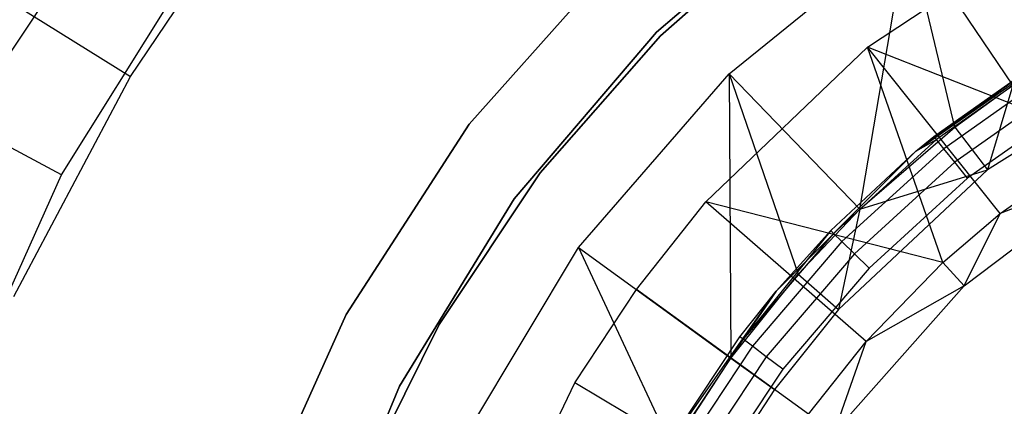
# Model space of a CAD drawing. Extents: x -91 to 92, y -91 to 92.
# Tile 107 of 256: x -30 to -12, y 12 to 19. Entities that reach past the tile are written whole.
import ezdxf

# ---------------------------------------------------------------- set-up
doc = ezdxf.new("R2010")
doc.units = 0
doc.header["$LTSCALE"] = 25.4
doc.layers.get('0').update_dxf_attribs({"linetype": 'CONTINUOUS'})

# ---------------------------------------------------------------- blocks, each defined once
blk = doc.blocks.new('NL2500012258_STL_2')
at = {"color": 0}
for p, q in [((61.847, 17.675, 147.182), (64.416, 21.52, 147.182)), ((61.847, 17.675, 147.182), (64.416, 21.52, 147.182)), ((74.076, 18.379, 1717), (77.179, 21.028, 1717)), ((77.179, 21.028, 1641), (74.076, 18.379, 1641)), ((77.179, 21.028, 1641), (74.076, 18.379, 1641)), ((74.076, 18.379, 1717), (77.179, 21.028, 1717)), ((76.694, 20.542, 1644), (74.147, 18.308, 1644)), ((74.147, 18.308, 1643), (76.694, 20.542, 1643)), ((76.694, 20.542, 1644), (74.147, 18.308, 1644)), ((74.147, 18.308, 1643), (76.694, 20.542, 1643)), ((77.995, 18.095, 177.5), (81.459, 20.387, 177.5)), ((77.995, 18.095, 177.5), (81.459, 20.387, 177.5)), ((60.053, 20.197, 172.5), (64.296, 17.552, 177.5)), ((60.053, 20.197, 172.5), (64.296, 17.552, 177.5)), ((75.423, 17.6, 179), (78.739, 20.291, 179)), ((75.423, 17.6, 179), (78.739, 20.291, 179)), ((77.857, 15.085, 182.5), (78.739, 20.291, 179)), ((77.857, 15.085, 182.5), (78.739, 20.291, 179)), ((79.62, 16.61, 182.5), (78.739, 20.291, 179)), ((79.62, 16.61, 182.5), (78.739, 20.291, 179)), ((80.7, 17.391, 182.5), (78.739, 20.291, 179)), ((80.7, 17.391, 182.5), (78.739, 20.291, 179)), ((73.392, 19.808, 1717), (70.59, 16.665, 1717)), ((70.59, 16.665, 1641), (73.392, 19.808, 1641)), ((73.392, 19.808, 1717), (70.59, 16.665, 1717)), ((70.59, 16.665, 1641), (73.392, 19.808, 1641)), ((63.014, 15.726, 179), (65.43, 19.59, 179)), ((63.014, 15.726, 179), (65.43, 19.59, 179)), ((64.296, 17.552, 177.5), (65.59, 19.474, 177.5)), ((64.296, 17.552, 177.5), (65.59, 19.474, 177.5)), ((63.014, 15.726, 179), (57.726, 18.551, 173.005)), ((63.014, 15.726, 179), (57.726, 18.551, 173.005)), ((71.427, 15.276, 1717), (74.076, 18.379, 1717)), ((74.076, 18.379, 1641), (71.427, 15.276, 1641)), ((74.076, 18.379, 1641), (71.427, 15.276, 1641)), ((71.427, 15.276, 1717), (74.076, 18.379, 1717)), ((74.147, 18.308, 1644), (71.913, 15.761, 1644)), ((71.913, 15.761, 1643), (74.147, 18.308, 1643)), ((74.147, 18.308, 1644), (71.913, 15.761, 1644)), ((71.913, 15.761, 1643), (74.147, 18.308, 1643)), ((74.076, 18.379, 1641), (74.076, 18.379, 1717)), ((74.076, 18.379, 1641), (74.076, 18.379, 1717)), ((74.147, 18.308, 1644), (74.147, 18.308, 1643)), ((74.147, 18.308, 1644), (74.147, 18.308, 1643)), ((78.898, 16.164, 164.182), (81.911, 18.273, 164.182)), ((78.898, 16.164, 164.182), (81.911, 18.273, 164.182)), ((74.995, 15.221, 177.5), (77.995, 18.095, 177.5)), ((74.995, 15.221, 177.5), (77.995, 18.095, 177.5)), ((82.402, 16.37, 181.452), (77.995, 18.095, 177.5)), ((80.462, 15.008, 181.452), (77.995, 18.095, 177.5)), ((82.402, 16.37, 181.452), (77.995, 18.095, 177.5)), ((80.462, 15.008, 181.452), (77.995, 18.095, 177.5)), ((79.4, 14.093, 181.452), (77.995, 18.095, 177.5)), ((79.4, 14.093, 181.452), (77.995, 18.095, 177.5)), ((78.898, 16.164, 164.182), (81.353, 17.94, 172.682)), ((78.898, 16.164, 164.182), (81.353, 17.94, 172.682)), ((79.233, 16.439, 172.682), (81.353, 17.94, 172.682)), ((79.233, 16.439, 172.682), (81.353, 17.94, 172.682)), ((81.393, 17.875, 173.065), (79.281, 16.379, 173.065)), ((81.393, 17.875, 173.065), (79.281, 16.379, 173.065)), ((83.447, 17.848, 186), (80.231, 15.819, 186)), ((83.447, 17.848, 186), (80.231, 15.819, 186)), ((72.625, 14.374, 179), (75.423, 17.6, 179)), ((72.625, 14.374, 179), (75.423, 17.6, 179)), ((77.857, 15.085, 182.5), (75.423, 17.6, 179)), ((75.423, 17.6, 179), (76.707, 13.88, 182.5)), ((77.857, 15.085, 182.5), (75.423, 17.6, 179)), ((75.423, 17.6, 179), (76.707, 13.88, 182.5)), ((75.423, 17.6, 179), (75.459, 12.319, 182.5)), ((75.423, 17.6, 179), (75.459, 12.319, 182.5)), ((81.508, 17.691, 173.389), (79.417, 16.21, 173.389)), ((81.508, 17.691, 173.389), (79.417, 16.21, 173.389)), ((62.127, 13.461, 177.5), (64.296, 17.552, 177.5)), ((62.127, 13.461, 177.5), (64.296, 17.552, 177.5)), ((81.678, 17.415, 173.606), (79.62, 15.958, 173.606)), ((81.678, 17.415, 173.606), (79.62, 15.958, 173.606)), ((79.62, 16.61, 182.5), (80.7, 17.391, 182.5)), ((79.62, 16.61, 182.5), (80.7, 17.391, 182.5)), ((80.7, 17.391, 182.5), (80.231, 15.819, 186)), ((80.7, 17.391, 182.5), (80.231, 15.819, 186)), ((81.88, 17.089, 173.682), (79.86, 15.66, 173.682)), ((81.88, 17.089, 173.682), (79.86, 15.66, 173.682)), ((70.59, 16.665, 1717), (68.302, 13.131, 1717)), ((68.302, 13.131, 1641), (70.59, 16.665, 1641)), ((70.59, 16.665, 1717), (68.302, 13.131, 1717)), ((68.302, 13.131, 1641), (70.59, 16.665, 1641)), ((70.59, 16.665, 1717), (70.59, 16.665, 1641)), ((70.59, 16.665, 1717), (70.59, 16.665, 1641)), ((77.857, 15.085, 182.5), (79.62, 16.61, 182.5)), ((77.857, 15.085, 182.5), (79.62, 16.61, 182.5)), ((79.62, 16.61, 182.5), (80.231, 15.819, 186)), ((79.62, 16.61, 182.5), (80.231, 15.819, 186)), ((77.368, 14.635, 173.065), (79.281, 16.379, 173.065)), ((77.368, 14.635, 173.065), (79.281, 16.379, 173.065)), ((78.898, 16.164, 164.182), (79.233, 16.439, 172.682)), ((78.898, 16.164, 172.682), (79.233, 16.439, 172.682)), ((78.898, 16.164, 164.182), (79.233, 16.439, 172.682)), ((78.898, 16.164, 172.682), (79.233, 16.439, 172.682)), ((78.898, 16.164, 172.682), (79.281, 16.379, 173.065)), ((78.898, 16.164, 172.682), (79.281, 16.379, 173.065)), ((79.281, 16.379, 173.065), (79.233, 16.439, 172.682)), ((79.281, 16.379, 173.065), (79.233, 16.439, 172.682)), ((79.417, 16.21, 173.389), (79.281, 16.379, 173.065)), ((79.417, 16.21, 173.389), (79.281, 16.379, 173.065)), ((80.462, 15.008, 181.452), (82.402, 16.37, 181.452)), ((80.462, 15.008, 181.452), (82.402, 16.37, 181.452)), ((76.298, 13.563, 164.182), (78.898, 16.164, 164.182)), ((76.298, 13.563, 164.182), (78.898, 16.164, 164.182)), ((77.313, 14.688, 172.682), (78.898, 16.164, 164.182)), ((77.313, 14.688, 172.682), (78.898, 16.164, 164.182)), ((77.313, 14.688, 172.682), (78.898, 16.164, 172.682)), ((77.313, 14.688, 172.682), (78.898, 16.164, 172.682)), ((77.368, 14.635, 173.065), (78.898, 16.164, 172.682)), ((77.368, 14.635, 173.065), (78.898, 16.164, 172.682)), ((77.523, 14.485, 173.389), (79.417, 16.21, 173.389)), ((77.523, 14.485, 173.389), (79.417, 16.21, 173.389)), ((78.898, 16.164, 172.682), (78.898, 16.164, 164.182)), ((78.898, 16.164, 172.682), (78.898, 16.164, 164.182)), ((79.62, 15.958, 173.606), (79.417, 16.21, 173.389)), ((79.62, 15.958, 173.606), (79.417, 16.21, 173.389)), ((77.756, 14.259, 173.606), (79.62, 15.958, 173.606)), ((77.756, 14.259, 173.606), (79.62, 15.958, 173.606)), ((79.86, 15.66, 173.682), (79.62, 15.958, 173.606)), ((79.86, 15.66, 173.682), (79.62, 15.958, 173.606)), ((71.913, 15.761, 1644), (70.031, 12.944, 1644)), ((70.031, 12.944, 1643), (71.913, 15.761, 1643)), ((71.913, 15.761, 1644), (70.031, 12.944, 1644)), ((70.031, 12.944, 1643), (71.913, 15.761, 1643)), ((71.913, 15.761, 1644), (71.913, 15.761, 1643)), ((71.913, 15.761, 1644), (71.913, 15.761, 1643)), ((80.231, 15.819, 186), (77.458, 13.219, 186)), ((80.231, 15.819, 186), (77.458, 13.219, 186)), ((77.857, 15.085, 182.5), (80.231, 15.819, 186)), ((77.857, 15.085, 182.5), (80.231, 15.819, 186)), ((79.798, 13.664, 183.5), (82.708, 15.872, 183.5)), ((79.798, 13.664, 183.5), (82.708, 15.872, 183.5)), ((82.708, 15.872, 183.5), (80.462, 15.008, 181.452)), ((82.708, 15.872, 183.5), (80.462, 15.008, 181.452)), ((61.146, 11.57, 179), (63.014, 15.726, 179)), ((61.146, 11.57, 179), (63.014, 15.726, 179)), ((79.86, 15.66, 173.682), (78.031, 13.992, 173.682)), ((79.86, 15.66, 173.682), (78.031, 13.992, 173.682)), ((69.295, 11.798, 1717), (71.427, 15.276, 1717)), ((71.427, 15.276, 1641), (69.295, 11.798, 1641)), ((71.427, 15.276, 1641), (69.295, 11.798, 1641)), ((69.295, 11.798, 1717), (71.427, 15.276, 1717)), ((71.427, 15.276, 1641), (71.427, 15.276, 1717)), ((71.427, 15.276, 1641), (71.427, 15.276, 1717)), ((73.701, 13.594, 177.5), (74.995, 15.221, 177.5)), ((73.701, 13.594, 177.5), (74.995, 15.221, 177.5)), ((79.4, 14.093, 181.452), (74.995, 15.221, 177.5)), ((79.4, 14.093, 181.452), (74.995, 15.221, 177.5)), ((77.974, 12.624, 181.452), (74.995, 15.221, 177.5)), ((77.974, 12.624, 181.452), (74.995, 15.221, 177.5)), ((76.707, 13.88, 182.5), (77.857, 15.085, 182.5)), ((76.707, 13.88, 182.5), (77.857, 15.085, 182.5)), ((77.857, 15.085, 182.5), (77.458, 13.219, 186)), ((77.857, 15.085, 182.5), (77.458, 13.219, 186)), ((79.4, 14.093, 181.452), (80.462, 15.008, 181.452)), ((79.4, 14.093, 181.452), (80.462, 15.008, 181.452)), ((79.798, 13.664, 183.5), (80.462, 15.008, 181.452)), ((79.798, 13.664, 183.5), (80.462, 15.008, 181.452)), ((77.313, 14.688, 172.682), (75.684, 12.67, 173.065)), ((77.313, 14.688, 172.682), (75.684, 12.67, 173.065)), ((76.298, 13.563, 164.182), (77.313, 14.688, 172.682)), ((76.298, 13.563, 172.682), (77.313, 14.688, 172.682)), ((76.298, 13.563, 164.182), (77.313, 14.688, 172.682)), ((76.298, 13.563, 172.682), (77.313, 14.688, 172.682)), ((77.313, 14.688, 172.682), (77.368, 14.635, 173.065)), ((77.313, 14.688, 172.682), (77.368, 14.635, 173.065)), ((77.368, 14.635, 173.065), (75.684, 12.67, 173.065)), ((77.368, 14.635, 173.065), (75.684, 12.67, 173.065)), ((77.523, 14.485, 173.389), (75.857, 12.539, 173.389)), ((77.523, 14.485, 173.389), (75.857, 12.539, 173.389)), ((77.523, 14.485, 173.389), (77.368, 14.635, 173.065)), ((77.523, 14.485, 173.389), (77.368, 14.635, 173.065)), ((77.756, 14.259, 173.606), (77.523, 14.485, 173.389)), ((77.756, 14.259, 173.606), (77.523, 14.485, 173.389)), ((70.429, 10.711, 179), (72.625, 14.374, 179)), ((70.429, 10.711, 179), (72.625, 14.374, 179)), ((72.625, 14.374, 179), (75.459, 12.319, 182.5)), ((72.625, 14.374, 179), (75.459, 12.319, 182.5)), ((72.625, 14.374, 179), (74.364, 10.648, 182.5)), ((72.625, 14.374, 179), (74.364, 10.648, 182.5)), ((77.756, 14.259, 173.606), (76.116, 12.344, 173.606)), ((77.756, 14.259, 173.606), (76.116, 12.344, 173.606)), ((78.031, 13.992, 173.682), (77.756, 14.259, 173.606)), ((78.031, 13.992, 173.682), (77.756, 14.259, 173.606)), ((78.031, 13.992, 173.682), (76.421, 12.113, 173.682)), ((78.031, 13.992, 173.682), (76.421, 12.113, 173.682)), ((77.974, 12.624, 181.452), (79.4, 14.093, 181.452)), ((77.974, 12.624, 181.452), (79.4, 14.093, 181.452)), ((79.798, 13.664, 183.5), (79.4, 14.093, 181.452)), ((79.798, 13.664, 183.5), (79.4, 14.093, 181.452)), ((75.459, 12.319, 182.5), (76.707, 13.88, 182.5)), ((75.459, 12.319, 182.5), (76.707, 13.88, 182.5)), ((76.707, 13.88, 182.5), (77.458, 13.219, 186)), ((76.707, 13.88, 182.5), (77.458, 13.219, 186)), ((72.557, 11.858, 177.5), (73.701, 13.594, 177.5)), ((72.557, 11.858, 177.5), (73.701, 13.594, 177.5)), ((76.9, 11.274, 181.452), (73.701, 13.594, 177.5)), ((76.9, 11.274, 181.452), (73.701, 13.594, 177.5)), ((74.188, 10.55, 164.182), (76.298, 13.563, 164.182)), ((74.188, 10.55, 164.182), (76.298, 13.563, 164.182)), ((75.623, 12.716, 172.682), (76.298, 13.563, 164.182)), ((75.623, 12.716, 172.682), (76.298, 13.563, 164.182)), ((75.623, 12.716, 172.682), (76.298, 13.563, 172.682)), ((75.623, 12.716, 172.682), (76.298, 13.563, 172.682)), ((76.298, 13.563, 172.682), (75.684, 12.67, 173.065)), ((76.298, 13.563, 172.682), (75.684, 12.67, 173.065)), ((76.298, 13.563, 172.682), (76.298, 13.563, 164.182)), ((76.298, 13.563, 172.682), (76.298, 13.563, 164.182)), ((77.374, 10.931, 183.5), (79.798, 13.664, 183.5)), ((77.374, 10.931, 183.5), (79.798, 13.664, 183.5)), ((79.798, 13.664, 183.5), (77.974, 12.624, 181.452)), ((79.798, 13.664, 183.5), (77.974, 12.624, 181.452)), ((77.458, 13.219, 186), (76.268, 11.733, 186)), ((77.458, 13.219, 186), (76.268, 11.733, 186)), ((68.302, 13.131, 1717), (66.58, 9.289, 1717)), ((66.58, 9.289, 1641), (68.302, 13.131, 1641)), ((68.302, 13.131, 1717), (66.58, 9.289, 1717)), ((66.58, 9.289, 1641), (68.302, 13.131, 1641)), ((68.302, 13.131, 1717), (68.302, 13.131, 1641)), ((68.302, 13.131, 1717), (68.302, 13.131, 1641)), ((70.031, 12.944, 1644), (68.533, 9.905, 1644)), ((68.533, 9.905, 1643), (70.031, 12.944, 1643)), ((70.031, 12.944, 1644), (68.533, 9.905, 1644)), ((68.533, 9.905, 1643), (70.031, 12.944, 1643)), ((70.031, 12.944, 1644), (70.031, 12.944, 1643)), ((70.031, 12.944, 1644), (70.031, 12.944, 1643)), ((74.188, 10.55, 164.182), (75.623, 12.716, 172.682)), ((74.188, 10.55, 172.682), (75.623, 12.716, 172.682)), ((74.188, 10.55, 164.182), (75.623, 12.716, 172.682)), ((74.188, 10.55, 172.682), (75.623, 12.716, 172.682)), ((75.684, 12.67, 173.065), (74.254, 10.512, 173.065)), ((75.684, 12.67, 173.065), (74.254, 10.512, 173.065)), ((75.684, 12.67, 173.065), (75.623, 12.716, 172.682)), ((75.684, 12.67, 173.065), (75.623, 12.716, 172.682)), ((75.857, 12.539, 173.389), (75.684, 12.67, 173.065)), ((75.857, 12.539, 173.389), (75.684, 12.67, 173.065)), ((75.857, 12.539, 173.389), (74.442, 10.404, 173.389)), ((75.857, 12.539, 173.389), (74.442, 10.404, 173.389)), ((76.116, 12.344, 173.606), (75.857, 12.539, 173.389)), ((76.116, 12.344, 173.606), (75.857, 12.539, 173.389)), ((76.9, 11.274, 181.452), (77.974, 12.624, 181.452)), ((76.9, 11.274, 181.452), (77.974, 12.624, 181.452)), ((77.374, 10.931, 183.5), (77.974, 12.624, 181.452)), ((77.374, 10.931, 183.5), (77.974, 12.624, 181.452)), ((74.364, 10.648, 182.5), (75.459, 12.319, 182.5)), ((74.364, 10.648, 182.5), (75.459, 12.319, 182.5)), ((76.116, 12.344, 173.606), (74.723, 10.241, 173.606)), ((76.116, 12.344, 173.606), (74.723, 10.241, 173.606)), ((75.459, 12.319, 182.5), (76.268, 11.733, 186)), ((75.459, 12.319, 182.5), (76.268, 11.733, 186)), ((76.421, 12.113, 173.682), (76.116, 12.344, 173.606)), ((76.421, 12.113, 173.682), (76.116, 12.344, 173.606)), ((76.421, 12.113, 173.682), (75.054, 10.05, 173.682)), ((76.421, 12.113, 173.682), (75.054, 10.05, 173.682)), ((67.734, 8.028, 1717), (69.295, 11.798, 1717)), ((69.295, 11.798, 1641), (67.734, 8.028, 1641)), ((69.295, 11.798, 1641), (67.734, 8.028, 1641)), ((67.734, 8.028, 1717), (69.295, 11.798, 1717)), ((69.295, 11.798, 1641), (69.295, 11.798, 1717)), ((69.295, 11.798, 1641), (69.295, 11.798, 1717)), ((70.758, 8.113, 177.5), (72.557, 11.858, 177.5)), ((70.758, 8.113, 177.5), (72.557, 11.858, 177.5)), ((75.952, 9.834, 181.452), (72.557, 11.858, 177.5)), ((75.952, 9.834, 181.452), (72.557, 11.858, 177.5)), ((76.268, 11.733, 186), (75.226, 10.14, 186)), ((76.268, 11.733, 186), (75.226, 10.14, 186))]:
    blk.add_line(p, q, dxfattribs=at)

msp = doc.modelspace()

# ---------------------------------------------------------------- block references
at = {"color": 0}
msp.add_blockref('NL2500012258_STL_2', (-92.243, 0.428, -1717), dxfattribs=at)

doc.saveas('drawing.dxf')
